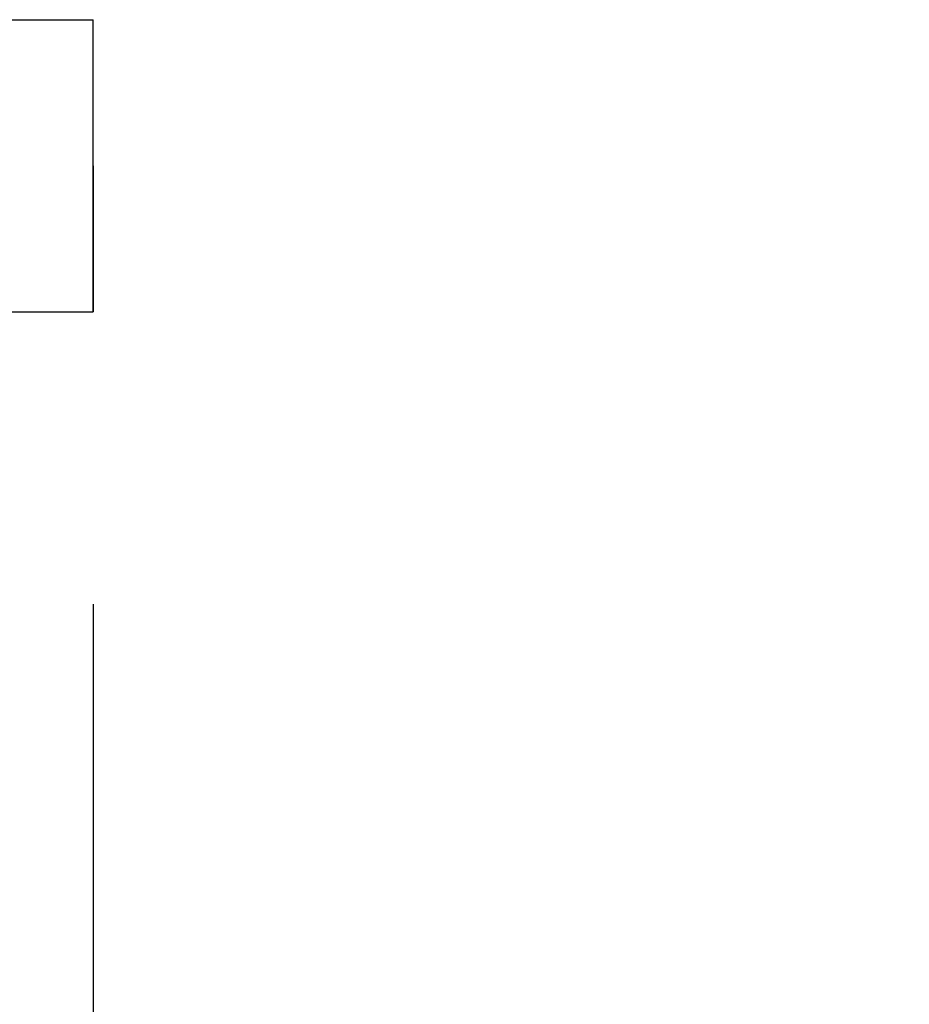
# Model space of a CAD drawing. Extents: x 0 to 283, y 0 to 196.
# Tile 10 of 30: x 145.55 to 151.64, y 109.37 to 116.11. Entities that reach past the tile are written whole.
import ezdxf

# ---------------------------------------------------------------- set-up
doc = ezdxf.new("R2010")
doc.units = 0
doc.layers.get('DEFPOINTS').update_dxf_attribs({"linetype": 'CONTINUOUS'})
doc.layers.add('DIM', color=7, linetype='CONTINUOUS')
doc.layers.add('VISIBLE', color=255, linetype='CONTINUOUS')
doc.styles.add('SANSSERIF', font='sanss___.ttf')
doc.dimstyles.new('ISO-25$0', dxfattribs={"dimtxt": 2.5, "dimasz": 2.5, "dimexe": 1.25, "dimexo": 1, "dimgap": 0.6, "dimtad": 1, "dimdec": 1, "dimzin": 9, "dimdsep": 46, "dimtxsty": 'SANSSERIF', "dimcen": 0.75, "dimadec": 1, "dimazin": 0, "dimtfac": 1, "dimtdec": 1, "dimtmove": 0, "dimatfit": 3, "dimfxl": 1, "dimarcsym": 0})

# ---------------------------------------------------------------- blocks, each defined once
blk = doc.blocks.new('*D10')
at = {"layer": 'DEFPOINTS', "color": 0, "transparency": 16777216}
for p in [(146.0551, 114.1131), (134.5551, 94.2131), (134.5551, 73.9152)]:
    blk.add_point(p, dxfattribs=at)
at = {"layer": 'DIM', "color": 0, "lineweight": -2, "transparency": 16777216}
for p, q in [((146.0551, 112.1131), (146.0551, 71.4152)), ((134.5551, 92.2131), (134.5551, 71.4152)), ((129.5551, 73.9152), (124.5551, 73.9152)), ((146.0551, 73.9152), (134.5551, 73.9152)), ((151.0551, 73.9152), (156.0551, 73.9152))]:
    blk.add_line(p, q, dxfattribs=at)
at = {"layer": 'DIM', "color": 0, "transparency": 16777216}
for points in [[(129.5551, 74.7485), (129.5551, 73.0819), (134.5551, 73.9152)], [(151.0551, 74.7485), (151.0551, 73.0819), (146.0551, 73.9152)]]:
    blk.add_solid(points, dxfattribs=at)
at = {"layer": 'DIM', "color": 0, "transparency": 16777216, "insert": (140.3051, 77.6941), "char_height": 5, "attachment_point": 5, "style": 'SANSSERIF'}
blk.add_mtext('23', dxfattribs=at)

msp = doc.modelspace()

# ---------------------------------------------------------------- linework, layer by layer
at = {"layer": 'DIM'}
for p, q in [((146.0551, 114.1131), (146.0551, 116.1131)), ((146.0551, 115.1131), (146.0551, 114.1131))]:
    msp.add_line(p, q, dxfattribs=at)
at = {"layer": 'VISIBLE'}
for p, q in [((145.4051, 116.1131), (146.0551, 116.1131)), ((145.4051, 114.1131), (146.0551, 114.1131))]:
    msp.add_line(p, q, dxfattribs=at)

# ---------------------------------------------------------------- dimensions: what is measured, and where the dimension line sits
at = {"layer": 'DIM'}
dim = msp.add_linear_dim(base=(134.5551, 73.9152), p1=(146.0551, 114.1131), p2=(134.5551, 94.2131), dimstyle='ISO-25$0', override={"dimscale": 2, "dimlfac": 2}, dxfattribs=at)
dim.commit()
dim.dimension.update_dxf_attribs({"geometry": '*D10', "text_midpoint": (140.3051, 77.6941)})

doc.saveas('drawing.dxf')
